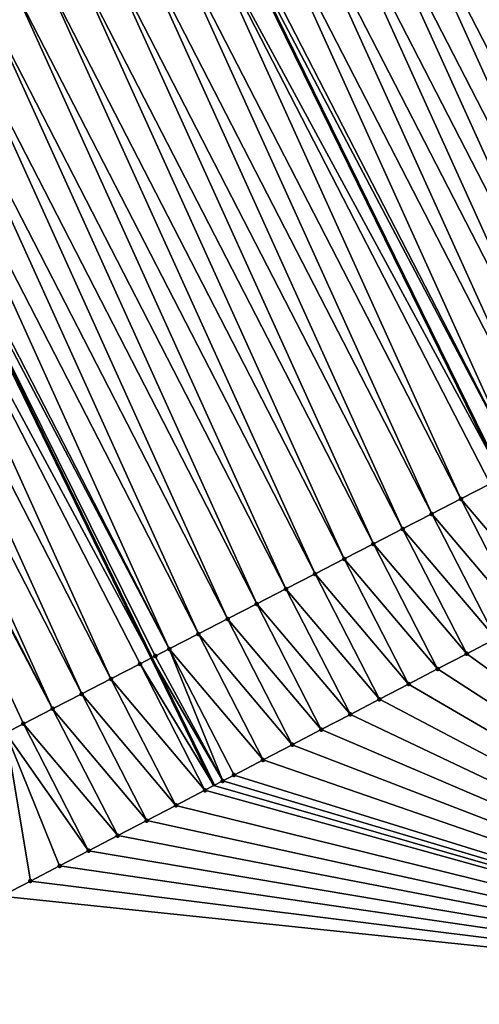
# Model space of a CAD drawing. Header units: feet. Extents: x 2007189 to 2022806, y 818621 to 837694.
# Tile 90 of 256: x 2012985 to 2012999, y 823699 to 823729. Entities that reach past the tile are written whole.
import ezdxf

# ---------------------------------------------------------------- set-up
doc = ezdxf.new("R2010")
doc.units = ezdxf.units.FT
doc.header["$MEASUREMENT"] = 0
for name, color, linetype, lineweight in [('EP_Travel Lane', 172, 'Continuous', 53), ('Road Shots', 141, 'Continuous', 100), ('Road X-Section', 40, 'Continuous', 13), ('STRIPING', 60, 'Continuous', 53)]:
    doc.layers.add(name, color=color, linetype=linetype, lineweight=lineweight)
doc.layers.add('I-77-MM17-21_SB-Surface-Border', color=7, linetype='Continuous')
doc.layers.add('I-77-MM17-21_SB-Surface-TIN', color=7, linetype='Continuous')

msp = doc.modelspace()

# ---------------------------------------------------------------- linework, layer by layer
at = {"layer": 'EP_Travel Lane'}
msp.add_polyline3d([(2012829.489362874, 824031.9299865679, 306.1111298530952), (2012838.399301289, 824014.0228746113, 305.829954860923), (2012847.309340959, 823996.1155591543, 305.5646112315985), (2012856.219068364, 823978.2088712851, 305.2504528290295), (2012865.128908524, 823960.3019568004, 304.953923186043), (2012874.038849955, 823942.3948387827, 304.6732194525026), (2012882.94839286, 823924.4885217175, 304.3302366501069), (2012891.877303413, 823906.5315243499, 304.0212340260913), (2012900.716793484, 823888.5869369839, 303.7326625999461), (2012909.55623577, 823870.6424466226, 303.4364785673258), (2012918.395697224, 823852.697917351, 303.1433658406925), (2012927.235308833, 823834.7530832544, 302.8741197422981), (2012936.074557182, 823816.8089865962, 302.5470951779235), (2012944.91393473, 823798.8646276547, 302.2406424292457), (2012953.753073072, 823780.9207543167, 301.8960991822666), (2012962.592420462, 823762.9764565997, 301.5848300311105), (2012971.43188732, 823745.0319163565, 301.2925853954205), (2012980.152732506, 823727.3079762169, 300.9999143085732), (2012988.926189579, 823709.332260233, 300.7242598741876), (2012990.82502955, 823705.4417746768, 300.6469434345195)], dxfattribs=at)
at = {"layer": 'I-77-MM17-21_SB-Surface-Border', "color": 3, "linetype": 'Continuous', "lineweight": -3}
msp.add_polyline3d([(2013022.219653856, 823681.357989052, 300.5222462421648), (2013012.97166798, 823699.0888907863, 300.8248120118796), (2012984.348638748, 823702.0697261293, 300.2769661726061), (2012983.461658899, 823701.6079175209, 300.2253817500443), (2012983.055959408, 823701.3966797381, 300.2024182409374), (2012976.607232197, 823725.4874771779, 300.813319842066), (2012969.208109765, 823743.8715203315, 301.1797526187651), (2012961.093395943, 823762.1940702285, 301.5197314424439), (2012952.892015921, 823780.4711987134, 301.8676644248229), (2012942.551278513, 823797.6316236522, 302.1294432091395), (2012935.023290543, 823816.2600583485, 302.5164165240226), (2012925.576275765, 823833.8873850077, 302.7895188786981), (2012917.45319422, 823852.2057295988, 303.1190650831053), (2012908.665896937, 823870.1775234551, 303.4120421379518), (2012899.725106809, 823888.0689999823, 303.7111366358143), (2012890.794927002, 823905.9661026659, 304.0051771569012), (2012882.024676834, 823924.0082517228, 304.3080644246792), (2012872.726866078, 823941.7124135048, 304.6591580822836), (2012864.020290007, 823959.7249905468, 304.96186706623), (2012854.907550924, 823977.5266288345, 305.2400893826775), (2012846.282441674, 823995.5818091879, 305.5295638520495), (2012837.358931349, 824013.4818041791, 305.8141409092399), (2012828.48285888, 824031.4065240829, 306.0961324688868)], dxfattribs=at)
at = {"layer": 'I-77-MM17-21_SB-Surface-TIN', "color": 128, "linetype": 'Continuous', "lineweight": -3}
for points in [[(2013007.254725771, 823718.7511916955, 301.197314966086), (2012998.997373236, 823736.9929997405, 301.4317076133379), (2012998.10797642, 823736.5358636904, 301.4137806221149)], [(2013006.365366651, 823718.2939823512, 301.1852103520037), (2012998.10797642, 823736.5358636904, 301.4137806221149), (2012997.218615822, 823736.0786572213, 301.4014476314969)], [(2013006.365366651, 823718.2939823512, 301.1852103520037), (2013007.254725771, 823718.7511916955, 301.197314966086), (2012998.10797642, 823736.5358636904, 301.4137806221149)], [(2013005.475957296, 823717.8368706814, 301.1653466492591), (2012997.218615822, 823736.0786572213, 301.4014476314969), (2012996.329216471, 823735.6215261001, 301.3831290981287)], [(2013005.475957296, 823717.8368706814, 301.1653466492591), (2013006.365366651, 823718.2939823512, 301.1852103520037), (2012997.218615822, 823736.0786572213, 301.4014476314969)], [(2013004.586536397, 823717.3797814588, 301.1436997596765), (2012996.329216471, 823735.6215261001, 301.3831290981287), (2012995.439802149, 823735.1644240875, 301.3624982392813)], [(2013005.475957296, 823717.8368706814, 301.1653466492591), (2012996.329216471, 823735.6215261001, 301.3831290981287), (2013004.586536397, 823717.3797814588, 301.1436997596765)], [(2013003.697112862, 823716.9226973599, 301.1216458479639), (2012995.439802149, 823735.1644240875, 301.3624982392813), (2012994.550367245, 823734.7073620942, 301.3386883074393)], [(2013003.697112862, 823716.9226973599, 301.1216458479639), (2013004.586536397, 823717.3797814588, 301.1436997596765), (2012995.439802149, 823735.1644240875, 301.3624982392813)], [(2013002.807675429, 823716.465640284, 301.0974452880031), (2012994.550367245, 823734.7073620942, 301.3386883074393), (2012993.660932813, 823734.250299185, 301.314951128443)], [(2013002.807675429, 823716.465640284, 301.0974452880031), (2013003.697112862, 823716.9226973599, 301.1216458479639), (2012994.550367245, 823734.7073620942, 301.3386883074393)], [(2013001.918246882, 823716.0085659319, 301.0746171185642), (2012993.660932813, 823734.250299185, 301.314951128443), (2012992.771505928, 823733.7932215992, 301.2923798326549)], [(2013001.918246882, 823716.0085659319, 301.0746171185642), (2013002.807675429, 823716.465640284, 301.0974452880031), (2012993.660932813, 823734.250299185, 301.314951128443)], [(2013001.028847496, 823715.5514348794, 301.056293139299), (2012992.771505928, 823733.7932215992, 301.2923798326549), (2012991.88210034, 823733.3361026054, 301.2730979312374)], [(2013001.028847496, 823715.5514348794, 301.056293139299), (2013001.918246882, 823716.0085659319, 301.0746171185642), (2012992.771505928, 823733.7932215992, 301.2923798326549)], [(2013000.139412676, 823715.0943727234, 301.0324961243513), (2012991.88210034, 823733.3361026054, 301.2730979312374), (2012990.992677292, 823732.879017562, 301.2511190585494)], [(2013000.139412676, 823715.0943727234, 301.0324961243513), (2013001.028847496, 823715.5514348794, 301.056293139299), (2012991.88210034, 823733.3361026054, 301.2730979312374)], [(2012990.103279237, 823732.4218839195, 301.2330008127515), (2012999.634969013, 823714.8351824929, 301.0169306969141), (2012990.815447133, 823732.7879246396, 301.2475086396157)], [(2013000.139412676, 823715.0943727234, 301.0324961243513), (2012990.992677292, 823732.879017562, 301.2511190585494), (2012990.815447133, 823732.7879246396, 301.2475086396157)], [(2013000.139412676, 823715.0943727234, 301.0324961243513), (2012990.815447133, 823732.7879246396, 301.2475086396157), (2012999.634969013, 823714.8351824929, 301.0169306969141)], [(2012998.360497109, 823714.1803377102, 300.9778083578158), (2012990.103279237, 823732.4218839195, 301.2330008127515), (2012989.213855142, 823731.964800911, 301.2108602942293)], [(2012999.249954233, 823714.6373564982, 301.0050504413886), (2012999.634969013, 823714.8351824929, 301.0169306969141), (2012990.103279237, 823732.4218839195, 301.2330008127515)], [(2012998.360497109, 823714.1803377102, 300.9778083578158), (2012999.249954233, 823714.6373564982, 301.0050504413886), (2012990.103279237, 823732.4218839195, 301.2330008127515)], [(2012997.471036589, 823713.7233255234, 300.9500418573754), (2012989.213855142, 823731.964800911, 301.2108602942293), (2012988.32444713, 823731.5076866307, 301.1912039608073)], [(2012997.471036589, 823713.7233255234, 300.9500418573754), (2012998.360497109, 823714.1803377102, 300.9778083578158), (2012989.213855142, 823731.964800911, 301.2108602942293)], [(2012996.581595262, 823713.26627602, 300.9252397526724), (2012988.32444713, 823731.5076866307, 301.1912039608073), (2012987.435048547, 823731.0505540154, 301.1730041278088)], [(2012996.581595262, 823713.26627602, 300.9252397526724), (2012997.471036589, 823713.7233255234, 300.9500418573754), (2012988.32444713, 823731.5076866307, 301.1912039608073)], [(2012995.692177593, 823712.8091805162, 300.904091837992), (2012987.435048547, 823731.0505540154, 301.1730041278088), (2012986.545644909, 823730.593431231, 301.1540233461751)], [(2012995.692177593, 823712.8091805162, 300.904091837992), (2012996.581595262, 823713.26627602, 300.9252397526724), (2012987.435048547, 823731.0505540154, 301.1730041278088)], [(2012994.802768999, 823712.3520673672, 300.8843456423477), (2012986.545644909, 823730.593431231, 301.1540233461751), (2012985.656265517, 823730.1362613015, 301.1387876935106)], [(2012994.802768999, 823712.3520673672, 300.8843456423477), (2012995.692177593, 823712.8091805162, 300.904091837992), (2012986.545644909, 823730.593431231, 301.1540233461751)], [(2012993.913343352, 823711.8949873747, 300.8619655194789), (2012985.656265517, 823730.1362613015, 301.1387876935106), (2012984.766845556, 823729.6791702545, 301.1172857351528)], [(2012993.913343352, 823711.8949873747, 300.8619655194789), (2012994.802768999, 823712.3520673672, 300.8843456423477), (2012985.656265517, 823730.1362613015, 301.1387876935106)], [(2012993.0238864, 823711.4379682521, 300.8347500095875), (2012984.766845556, 823729.6791702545, 301.1172857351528), (2012983.877415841, 823729.2220981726, 301.0942772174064)], [(2012993.0238864, 823711.4379682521, 300.8347500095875), (2012993.913343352, 823711.8949873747, 300.8619655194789), (2012984.766845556, 823729.6791702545, 301.1172857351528)], [(2012992.134436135, 823710.9809361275, 300.8085673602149), (2012983.877415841, 823729.2220981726, 301.0942772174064), (2012982.988006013, 823728.7649874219, 301.0743404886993)], [(2012992.134436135, 823710.9809361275, 300.8085673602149), (2012993.0238864, 823711.4379682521, 300.8347500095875), (2012983.877415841, 823729.2220981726, 301.0942772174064)], [(2012991.245021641, 823710.5238344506, 300.7879098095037), (2012982.988006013, 823728.7649874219, 301.0743404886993), (2012982.09859692, 823728.3078752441, 301.0545171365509)], [(2012991.245021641, 823710.5238344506, 300.7879098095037), (2012992.134436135, 823710.9809361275, 300.8085673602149), (2012982.988006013, 823728.7649874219, 301.0743404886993)], [(2012990.355605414, 823710.0667361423, 300.7669846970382), (2012982.09859692, 823728.3078752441, 301.0545171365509), (2012981.20918264, 823727.8507731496, 301.0338927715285)], [(2012990.355605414, 823710.0667361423, 300.7669846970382), (2012991.245021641, 823710.5238344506, 300.7879098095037), (2012982.09859692, 823728.3078752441, 301.0545171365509)], [(2012989.466162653, 823709.609689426, 300.741961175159), (2012981.20918264, 823727.8507731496, 301.0338927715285), (2012980.319730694, 823727.3937442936, 301.0074504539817)], [(2012989.466162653, 823709.609689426, 300.741961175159), (2012990.355605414, 823710.0667361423, 300.7669846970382), (2012981.20918264, 823727.8507731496, 301.0338927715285)], [(2012979.43019005, 823726.9368878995, 300.9673080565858), (2012988.926189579, 823709.332260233, 300.7242598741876), (2012980.152732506, 823727.3079762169, 300.9999143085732)], [(2012989.466162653, 823709.609689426, 300.741961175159), (2012980.319730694, 823727.3937442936, 301.0074504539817), (2012980.152732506, 823727.3079762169, 300.9999143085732)], [(2012989.038265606, 823709.3898211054, 300.7293114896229), (2012980.152732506, 823727.3079762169, 300.9999143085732), (2012988.926189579, 823709.332260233, 300.7242598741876)], [(2012989.038265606, 823709.3898211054, 300.7293114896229), (2012989.466162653, 823709.609689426, 300.741961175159), (2012980.152732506, 823727.3079762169, 300.9999143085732)], [(2012987.687089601, 823708.6959606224, 300.6629485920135), (2012979.43019005, 823726.9368878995, 300.9673080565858), (2012978.540599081, 823726.4801293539, 300.9193927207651)], [(2012988.576665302, 823709.1527488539, 300.7085057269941), (2012988.926189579, 823709.332260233, 300.7242598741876), (2012979.43019005, 823726.9368878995, 300.9673080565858)], [(2012987.687089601, 823708.6959606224, 300.6629485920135), (2012988.576665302, 823709.1527488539, 300.7085057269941), (2012979.43019005, 823726.9368878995, 300.9673080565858)], [(2012986.797451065, 823708.2392945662, 300.6076860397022), (2012978.540599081, 823726.4801293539, 300.9193927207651), (2012977.651000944, 823726.0233847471, 300.8703700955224)], [(2012986.797451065, 823708.2392945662, 300.6076860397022), (2012987.687089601, 823708.6959606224, 300.6629485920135), (2012978.540599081, 823726.4801293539, 300.9193927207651)], [(2012985.907830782, 823707.782593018, 300.5552429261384), (2012977.651000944, 823726.0233847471, 300.8703700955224), (2012976.761404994, 823725.5666358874, 300.8216853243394)], [(2012985.907830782, 823707.782593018, 300.5552429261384), (2012986.797451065, 823708.2392945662, 300.6076860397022), (2012977.651000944, 823726.0233847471, 300.8703700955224)], [(2012985.907830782, 823707.782593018, 300.5552429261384), (2012976.761404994, 823725.5666358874, 300.8216853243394), (2012976.607232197, 823725.4874771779, 300.813319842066)], [(2012984.480333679, 823707.0497855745, 300.4696957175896), (2012985.018206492, 823707.3258992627, 300.5021807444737), (2012976.607232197, 823725.4874771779, 300.813319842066)], [(2012985.018206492, 823707.3258992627, 300.5021807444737), (2012985.907830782, 823707.782593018, 300.5552429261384), (2012976.607232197, 823725.4874771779, 300.813319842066)], [(2013001.199381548, 823710.8476837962, 300.9427775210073), (2012999.249954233, 823714.6373564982, 301.0050504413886), (2012998.360497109, 823714.1803377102, 300.9778083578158)], [(2013000.312552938, 823710.3855851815, 300.9165531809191), (2012998.360497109, 823714.1803377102, 300.9778083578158), (2012997.471036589, 823713.7233255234, 300.9500418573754)], [(2013000.312552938, 823710.3855851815, 300.9165531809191), (2013001.199381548, 823710.8476837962, 300.9427775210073), (2012998.360497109, 823714.1803377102, 300.9778083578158)], [(2012999.425688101, 823709.9235560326, 300.8842542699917), (2012997.471036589, 823713.7233255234, 300.9500418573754), (2012996.581595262, 823713.26627602, 300.9252397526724)], [(2012999.425688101, 823709.9235560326, 300.8842542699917), (2013000.312552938, 823710.3855851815, 300.9165531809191), (2012997.471036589, 823713.7233255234, 300.9500418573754)], [(2012998.538866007, 823709.4614449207, 300.8591227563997), (2012996.581595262, 823713.26627602, 300.9252397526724), (2012995.692177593, 823712.8091805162, 300.904091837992)], [(2012998.538866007, 823709.4614449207, 300.8591227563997), (2012999.425688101, 823709.9235560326, 300.8842542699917), (2012996.581595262, 823713.26627602, 300.9252397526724)], [(2012997.652055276, 823708.9993120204, 300.8358965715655), (2012995.692177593, 823712.8091805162, 300.904091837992), (2012994.802768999, 823712.3520673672, 300.8843456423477)], [(2012997.652055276, 823708.9993120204, 300.8358965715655), (2012998.538866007, 823709.4614449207, 300.8591227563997), (2012995.692177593, 823712.8091805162, 300.904091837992)], [(2012996.765257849, 823708.5371536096, 300.8149011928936), (2012994.802768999, 823712.3520673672, 300.8843456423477), (2012993.913343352, 823711.8949873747, 300.8619655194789)], [(2012996.765257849, 823708.5371536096, 300.8149011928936), (2012997.652055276, 823708.9993120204, 300.8358965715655), (2012994.802768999, 823712.3520673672, 300.8843456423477)], [(2012995.878438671, 823708.075036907, 300.7902585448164), (2012993.913343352, 823711.8949873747, 300.8619655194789), (2012993.0238864, 823711.4379682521, 300.8347500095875)], [(2012995.878438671, 823708.075036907, 300.7902585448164), (2012996.765257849, 823708.5371536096, 300.8149011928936), (2012993.913343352, 823711.8949873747, 300.8619655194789)], [(2012994.991613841, 823707.6129310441, 300.7646680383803), (2012993.0238864, 823711.4379682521, 300.8347500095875), (2012992.134436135, 823710.9809361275, 300.8085673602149)], [(2012994.991613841, 823707.6129310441, 300.7646680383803), (2012995.878438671, 823708.075036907, 300.7902585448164), (2012993.0238864, 823711.4379682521, 300.8347500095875)], [(2012994.10477874, 823707.1508448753, 300.7373553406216), (2012992.134436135, 823710.9809361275, 300.8085673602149), (2012991.245021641, 823710.5238344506, 300.7879098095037)], [(2012994.10477874, 823707.1508448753, 300.7373553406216), (2012994.991613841, 823707.6129310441, 300.7646680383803), (2012992.134436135, 823710.9809361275, 300.8085673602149)], [(2012993.217979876, 823706.6886892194, 300.7161190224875), (2012991.245021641, 823710.5238344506, 300.7879098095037), (2012990.355605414, 823710.0667361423, 300.7669846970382)], [(2012993.217979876, 823706.6886892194, 300.7161190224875), (2012994.10477874, 823707.1508448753, 300.7373553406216), (2012991.245021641, 823710.5238344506, 300.7879098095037)], [(2012992.331165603, 823706.2265631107, 300.6922989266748), (2012990.355605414, 823710.0667361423, 300.7669846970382), (2012989.466162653, 823709.609689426, 300.741961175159)], [(2012992.331165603, 823706.2265631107, 300.6922989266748), (2012993.217979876, 823706.6886892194, 300.7161190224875), (2012990.355605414, 823710.0667361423, 300.7669846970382)], [(2013012.97166798, 823699.0888907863, 300.8248120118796), (2012999.425688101, 823709.9235560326, 300.8842542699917), (2012998.538866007, 823709.4614449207, 300.8591227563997)], [(2012991.098099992, 823705.5839980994, 300.6594893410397), (2012989.466162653, 823709.609689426, 300.741961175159), (2012989.038265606, 823709.3898211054, 300.7293114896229)], [(2012991.098099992, 823705.5839980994, 300.6594893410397), (2012991.444360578, 823705.7644192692, 300.6700295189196), (2012989.466162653, 823709.609689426, 300.741961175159)], [(2012991.444360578, 823705.7644192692, 300.6700295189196), (2012992.331165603, 823706.2265631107, 300.6922989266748), (2012989.466162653, 823709.609689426, 300.741961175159)], [(2012988.576665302, 823709.1527488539, 300.7085057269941), (2012990.82502955, 823705.4417746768, 300.6469434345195), (2012988.926189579, 823709.332260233, 300.7242598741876)], [(2012991.098099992, 823705.5839980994, 300.6594893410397), (2012989.038265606, 823709.3898211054, 300.7293114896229), (2012988.926189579, 823709.332260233, 300.7242598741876)], [(2012991.098099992, 823705.5839980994, 300.6594893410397), (2012988.926189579, 823709.332260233, 300.7242598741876), (2012990.82502955, 823705.4417746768, 300.6469434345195)], [(2013012.97166798, 823699.0888907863, 300.8248120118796), (2012998.538866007, 823709.4614449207, 300.8591227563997), (2012997.652055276, 823708.9993120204, 300.8358965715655)], [(2012990.557477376, 823705.3024253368, 300.6346510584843), (2012988.576665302, 823709.1527488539, 300.7085057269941), (2012987.687089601, 823708.6959606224, 300.6629485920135)], [(2012990.557477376, 823705.3024253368, 300.6346510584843), (2012990.82502955, 823705.4417746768, 300.6469434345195), (2012988.576665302, 823709.1527488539, 300.7085057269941)], [(2013012.97166798, 823699.0888907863, 300.8248120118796), (2012997.652055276, 823708.9993120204, 300.8358965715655), (2012996.765257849, 823708.5371536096, 300.8149011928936)], [(2012989.670571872, 823704.8404741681, 300.5955330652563), (2012987.687089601, 823708.6959606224, 300.6629485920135), (2012986.797451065, 823708.2392945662, 300.6076860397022)], [(2012989.670571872, 823704.8404741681, 300.5955330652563), (2012990.557477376, 823705.3024253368, 300.6346510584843), (2012987.687089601, 823708.6959606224, 300.6629485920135)], [(2013012.97166798, 823699.0888907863, 300.8248120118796), (2012996.765257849, 823708.5371536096, 300.8149011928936), (2012995.878438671, 823708.075036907, 300.7902585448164)], [(2012988.783590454, 823704.3786685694, 300.5436854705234), (2012986.797451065, 823708.2392945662, 300.6076860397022), (2012985.907830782, 823707.782593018, 300.5552429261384)], [(2012988.783590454, 823704.3786685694, 300.5436854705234), (2012989.670571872, 823704.8404741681, 300.5955330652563), (2012986.797451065, 823708.2392945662, 300.6076860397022)], [(2013012.97166798, 823699.0888907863, 300.8248120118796), (2012995.878438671, 823708.075036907, 300.7902585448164), (2012994.991613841, 823707.6129310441, 300.7646680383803)], [(2012987.896631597, 823703.9168197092, 300.4956209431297), (2012985.907830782, 823707.782593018, 300.5552429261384), (2012985.018206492, 823707.3258992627, 300.5021807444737)], [(2012987.896631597, 823703.9168197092, 300.4956209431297), (2012988.783590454, 823704.3786685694, 300.5436854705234), (2012985.907830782, 823707.782593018, 300.5552429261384)], [(2013012.97166798, 823699.0888907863, 300.8248120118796), (2012994.991613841, 823707.6129310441, 300.7646680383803), (2012994.10477874, 823707.1508448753, 300.7373553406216)], [(2012987.009646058, 823703.4550220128, 300.4430823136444), (2012985.018206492, 823707.3258992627, 300.5021807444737), (2012984.480333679, 823707.0497855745, 300.4696957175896)], [(2012987.009646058, 823703.4550220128, 300.4430823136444), (2012987.896631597, 823703.9168197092, 300.4956209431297), (2012985.018206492, 823707.3258992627, 300.5021807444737)], [(2013012.97166798, 823699.0888907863, 300.8248120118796), (2012994.10477874, 823707.1508448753, 300.7373553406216), (2012993.217979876, 823706.6886892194, 300.7161190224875)], [(2012984.348638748, 823702.0697261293, 300.2769661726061), (2012985.235639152, 823702.5314953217, 300.3319973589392), (2012984.480333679, 823707.0497855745, 300.4696957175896)], [(2012985.235639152, 823702.5314953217, 300.3319973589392), (2012986.122652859, 823702.9932390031, 300.3892593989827), (2012984.480333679, 823707.0497855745, 300.4696957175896)], [(2012986.122652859, 823702.9932390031, 300.3892593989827), (2012987.009646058, 823703.4550220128, 300.4430823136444), (2012984.480333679, 823707.0497855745, 300.4696957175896)], [(2013012.97166798, 823699.0888907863, 300.8248120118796), (2012993.217979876, 823706.6886892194, 300.7161190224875), (2012992.331165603, 823706.2265631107, 300.6922989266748)], [(2013012.97166798, 823699.0888907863, 300.8248120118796), (2012992.331165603, 823706.2265631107, 300.6922989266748), (2012991.444360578, 823705.7644192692, 300.6700295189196)], [(2013012.97166798, 823699.0888907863, 300.8248120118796), (2012991.444360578, 823705.7644192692, 300.6700295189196), (2012991.098099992, 823705.5839980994, 300.6594893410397)], [(2013012.97166798, 823699.0888907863, 300.8248120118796), (2012990.82502955, 823705.4417746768, 300.6469434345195), (2012990.557477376, 823705.3024253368, 300.6346510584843)], [(2013012.97166798, 823699.0888907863, 300.8248120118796), (2012991.098099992, 823705.5839980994, 300.6594893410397), (2012990.82502955, 823705.4417746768, 300.6469434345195)], [(2013012.97166798, 823699.0888907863, 300.8248120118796), (2012990.557477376, 823705.3024253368, 300.6346510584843), (2012989.670571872, 823704.8404741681, 300.5955330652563)], [(2013012.97166798, 823699.0888907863, 300.8248120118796), (2012989.670571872, 823704.8404741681, 300.5955330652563), (2012988.783590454, 823704.3786685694, 300.5436854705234)], [(2013012.97166798, 823699.0888907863, 300.8248120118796), (2012988.783590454, 823704.3786685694, 300.5436854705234), (2012987.896631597, 823703.9168197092, 300.4956209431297)], [(2013012.97166798, 823699.0888907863, 300.8248120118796), (2012987.896631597, 823703.9168197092, 300.4956209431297), (2012987.009646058, 823703.4550220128, 300.4430823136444)], [(2013012.97166798, 823699.0888907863, 300.8248120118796), (2012987.009646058, 823703.4550220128, 300.4430823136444), (2012986.122652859, 823702.9932390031, 300.3892593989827)], [(2013012.97166798, 823699.0888907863, 300.8248120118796), (2012986.122652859, 823702.9932390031, 300.3892593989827), (2012985.235639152, 823702.5314953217, 300.3319973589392)], [(2013012.97166798, 823699.0888907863, 300.8248120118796), (2012985.235639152, 823702.5314953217, 300.3319973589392), (2012984.348638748, 823702.0697261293, 300.2769661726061)]]:
    msp.add_3dface(points, dxfattribs=at)
at = {"layer": 'Road Shots', "lineweight": 100}
for p in [(2012998.360497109, 823714.1803377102, 300.9778083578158), (2012997.471036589, 823713.7233255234, 300.9500418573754), (2012996.581595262, 823713.26627602, 300.9252397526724), (2012995.692177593, 823712.8091805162, 300.904091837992), (2012994.802768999, 823712.3520673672, 300.8843456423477), (2012993.913343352, 823711.8949873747, 300.8619655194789), (2012993.0238864, 823711.4379682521, 300.8347500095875), (2012992.134436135, 823710.9809361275, 300.8085673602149), (2012991.245021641, 823710.5238344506, 300.7879098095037), (2012990.355605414, 823710.0667361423, 300.7669846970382), (2012989.466162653, 823709.609689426, 300.741961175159), (2012989.038265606, 823709.3898211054, 300.7293114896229), (2012998.538866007, 823709.4614449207, 300.8591227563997), (2012988.576665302, 823709.1527488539, 300.7085057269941), (2012997.652055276, 823708.9993120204, 300.8358965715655), (2012987.687089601, 823708.6959606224, 300.6629485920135), (2012996.765257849, 823708.5371536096, 300.8149011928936), (2012986.797451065, 823708.2392945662, 300.6076860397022), (2012995.878438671, 823708.075036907, 300.7902585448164), (2012985.907830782, 823707.782593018, 300.5552429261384), (2012994.991613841, 823707.6129310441, 300.7646680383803), (2012985.018206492, 823707.3258992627, 300.5021807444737), (2012994.10477874, 823707.1508448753, 300.7373553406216), (2012993.217979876, 823706.6886892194, 300.7161190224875), (2012992.331165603, 823706.2265631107, 300.6922989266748), (2012991.444360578, 823705.7644192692, 300.6700295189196), (2012991.098099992, 823705.5839980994, 300.6594893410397), (2012990.557477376, 823705.3024253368, 300.6346510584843), (2012989.670571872, 823704.8404741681, 300.5955330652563), (2012988.783590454, 823704.3786685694, 300.5436854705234), (2012987.896631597, 823703.9168197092, 300.4956209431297), (2012987.009646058, 823703.4550220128, 300.4430823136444), (2012986.122652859, 823702.9932390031, 300.3892593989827), (2012985.235639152, 823702.5314953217, 300.3319973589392)]:
    msp.add_point(p, dxfattribs=at)
at = {"layer": 'Road X-Section', "extrusion": (-0.4573159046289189, 0.8891916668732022, 0.0141542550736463), "elevation": -188112.1210890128, "flags": 128}
msp.add_lwpolyline([(-2166899.031143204, 2964.610082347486), (-2166898.031143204, 2964.65323218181), (-2166897.031143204, 2964.694622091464), (-2166896.031143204, 2964.733585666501), (-2166895.031143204, 2964.76134930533), (-2166894.031143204, 2964.809493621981), (-2166893.031143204, 2964.820856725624), (-2166892.935645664, 2964.820992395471), (-2166892.613836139, 2964.818740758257), (-2166892.031143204, 2964.808357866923), (-2166891.031143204, 2964.787455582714), (-2166890.031143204, 2964.76599423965), (-2166889.031143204, 2964.749415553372), (-2166888.031143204, 2964.731873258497), (-2166887.031143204, 2964.714654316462), (-2166886.031143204, 2964.694240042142), (-2166885.031143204, 2964.673067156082), (-2166884.031143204, 2964.654877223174), (-2166883.031143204, 2964.637871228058), (-2166882.031143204, 2964.617949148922), (-2166881.031143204, 2964.599174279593), (-2166880.031143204, 2964.572424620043), (-2166879.031143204, 2964.54517699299), (-2166878.031143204, 2964.523780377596), (-2166877.031143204, 2964.504979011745), (-2166876.031143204, 2964.492098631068), (-2166875.031143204, 2964.472460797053), (-2166874.031143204, 2964.45239242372), (-2166873.031143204, 2964.43756601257), (-2166872.031143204, 2964.424345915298), (-2166871.031143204, 2964.407552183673), (-2166870.220312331, 2964.386354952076), (-2166870.031143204, 2964.380387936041), (-2166869.031143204, 2964.359222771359), (-2166868.031143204, 2964.33916384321), (-2166867.031143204, 2964.315606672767), (-2166866.031143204, 2964.297677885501), (-2166865.031143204, 2964.285343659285), (-2166864.031143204, 2964.267023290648), (-2166863.031143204, 2964.246390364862), (-2166862.031143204, 2964.222578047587), (-2166861.031143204, 2964.198838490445), (-2166860.031143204, 2964.176264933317), (-2166859.031143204, 2964.156981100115), (-2166858.031143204, 2964.135000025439), (-2166857.031143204, 2964.116879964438), (-2166856.031143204, 2964.094737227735), (-2166855.031143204, 2964.075078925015), (-2166854.031143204, 2964.056877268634), (-2166853.031143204, 2964.03789458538), (-2166852.031143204, 2964.022657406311), (-2166851.031143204, 2964.001153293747), (-2166850.031143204, 2963.97814247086), (-2166849.031143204, 2963.958203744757), (-2166848.031143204, 2963.938378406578), (-2166847.031143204, 2963.917751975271), (-2166846.031143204, 2963.891307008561), (-2166845.031143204, 2963.851160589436), (-2166844.031143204, 2963.803240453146), (-2166843.031143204, 2963.754212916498), (-2166842.031143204, 2963.705523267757), (-2166841.857836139, 2963.697156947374)], dxfattribs=at)
at = {"layer": 'Road X-Section', "extrusion": (-0.457315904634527, 0.8891916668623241, 0.01415425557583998), "elevation": -188132.1211091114, "flags": 128}
msp.add_lwpolyline([(-2166899.031141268, 2964.628901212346), (-2166898.031141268, 2964.670576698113), (-2166897.031141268, 2964.712823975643), (-2166896.031141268, 2964.746214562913), (-2166895.031141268, 2964.780606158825), (-2166894.031141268, 2964.821950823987), (-2166893.031141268, 2964.824798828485), (-2166892.830061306, 2964.82622253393), (-2166892.677775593, 2964.824905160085), (-2166892.031141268, 2964.810015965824), (-2166891.031141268, 2964.783157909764), (-2166890.031141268, 2964.761063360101), (-2166889.031141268, 2964.745331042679), (-2166888.031141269, 2964.726868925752), (-2166887.031141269, 2964.708411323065), (-2166886.031141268, 2964.688237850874), (-2166885.031141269, 2964.668232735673), (-2166884.031141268, 2964.64809907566), (-2166883.031141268, 2964.631016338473), (-2166882.031141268, 2964.611632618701), (-2166881.031141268, 2964.591902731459), (-2166880.031141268, 2964.562360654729), (-2166879.031141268, 2964.53795624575), (-2166878.031141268, 2964.516442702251), (-2166877.031141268, 2964.499846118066), (-2166876.031141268, 2964.485957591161), (-2166875.031141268, 2964.468037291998), (-2166874.031141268, 2964.451085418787), (-2166873.031141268, 2964.436752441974), (-2166872.031141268, 2964.422518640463), (-2166871.031141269, 2964.404954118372), (-2166870.031141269, 2964.367586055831), (-2166869.031141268, 2964.375355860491), (-2166868.031141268, 2964.378620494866), (-2166867.031141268, 2964.371033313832), (-2166866.031141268, 2964.364398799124), (-2166865.031141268, 2964.352292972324), (-2166864.031141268, 2964.332427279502), (-2166863.031141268, 2964.310778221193), (-2166862.031141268, 2964.288722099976), (-2166861.031141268, 2964.264519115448), (-2166860.031141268, 2964.241688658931), (-2166859.031141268, 2964.223362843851), (-2166858.031141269, 2964.199563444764), (-2166857.031141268, 2964.172115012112), (-2166856.031141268, 2964.144870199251), (-2166855.031141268, 2964.117100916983), (-2166854.031141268, 2964.092296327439), (-2166853.031141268, 2964.071146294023), (-2166852.031141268, 2964.051398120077), (-2166851.031141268, 2964.029015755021), (-2166850.031141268, 2964.0017975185), (-2166849.031141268, 2963.975612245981), (-2166848.031141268, 2963.954952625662), (-2166847.031141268, 2963.934025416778), (-2166846.031141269, 2963.908999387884), (-2166845.550061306, 2963.896348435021), (-2166845.031141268, 2963.875540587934), (-2166844.031141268, 2963.82997888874), (-2166843.031141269, 2963.774710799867), (-2166842.031141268, 2963.722262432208), (-2166841.031141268, 2963.669194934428), (-2166840.426537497, 2963.63670665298)], dxfattribs=at)
at = {"layer": 'Road X-Section', "extrusion": (-0.4623600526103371, 0.8865984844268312, 0.01289609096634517), "elevation": -200426.6703028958, "flags": 128}
msp.add_lwpolyline([(-2165800.903322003, 2886.192846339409), (-2165799.903322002, 2886.233792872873), (-2165798.903322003, 2886.277587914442), (-2165797.903322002, 2886.322296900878), (-2165796.903322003, 2886.368856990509), (-2165795.903322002, 2886.412325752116), (-2165794.903322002, 2886.454260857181), (-2165793.903322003, 2886.486995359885), (-2165792.903322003, 2886.522971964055), (-2165792.048209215, 2886.562693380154), (-2165791.903322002, 2886.561610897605), (-2165790.903322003, 2886.561428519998), (-2165790.550971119, 2886.560904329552), (-2165789.903322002, 2886.545844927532), (-2165788.903322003, 2886.520237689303), (-2165787.903322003, 2886.501234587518), (-2165786.903322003, 2886.4844054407), (-2165785.903322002, 2886.463785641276), (-2165784.903322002, 2886.445879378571), (-2165783.903322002, 2886.426258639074), (-2165782.903322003, 2886.406165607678), (-2165781.903322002, 2886.385139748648), (-2165780.903322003, 2886.367740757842), (-2165779.903322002, 2886.350113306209), (-2165778.903322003, 2886.328996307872), (-2165777.903322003, 2886.298672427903), (-2165776.903322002, 2886.273066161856), (-2165775.903322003, 2886.25229108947), (-2165774.903322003, 2886.235421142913), (-2165773.903322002, 2886.223376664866), (-2165772.903322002, 2886.202949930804), (-2165771.903322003, 2886.186794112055), (-2165770.903322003, 2886.171117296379), (-2165769.903322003, 2886.156412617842), (-2165768.903322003, 2886.13701088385), (-2165767.903322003, 2886.106179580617), (-2165766.903322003, 2886.118050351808), (-2165765.903322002, 2886.117636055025), (-2165764.903322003, 2886.104326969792), (-2165763.903322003, 2886.100157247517), (-2165762.903322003, 2886.088079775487), (-2165761.903322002, 2886.067250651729), (-2165760.903322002, 2886.045981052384), (-2165759.903322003, 2886.02410228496), (-2165758.903322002, 2885.999937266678), (-2165757.903322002, 2885.977852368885), (-2165756.903322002, 2885.959236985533), (-2165755.903322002, 2885.933871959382), (-2165754.903322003, 2885.903335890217), (-2165753.903322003, 2885.877109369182), (-2165752.903322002, 2885.844807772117), (-2165751.903322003, 2885.81967416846), (-2165750.903322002, 2885.796446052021), (-2165749.903322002, 2885.77544892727), (-2165748.903322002, 2885.750804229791), (-2165747.903322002, 2885.725211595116), (-2165746.903322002, 2885.6978966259), (-2165745.903322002, 2885.676658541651), (-2165744.903322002, 2885.652836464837), (-2165743.903322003, 2885.630565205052), (-2165743.512875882, 2885.620024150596), (-2165742.903322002, 2885.595183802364), (-2165741.903322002, 2885.556062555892), (-2165740.903322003, 2885.504210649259), (-2165739.903322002, 2885.45614212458), (-2165738.903322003, 2885.403599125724), (-2165737.903322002, 2885.349771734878), (-2165736.903322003, 2885.292504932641), (-2165735.903322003, 2885.237469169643), (-2165734.903322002, 2885.18588045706), (-2165734.445923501, 2885.162915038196)], dxfattribs=at)
at = {"layer": 'STRIPING'}
msp.add_polyline3d([(2012848.939571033, 824019.5042598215, 306.0115374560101), (2012857.850796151, 824001.5974445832, 305.7533920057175), (2012866.76174222, 823983.6911900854, 305.4516349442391), (2012875.672710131, 823965.7848916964, 305.15329533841), (2012884.583819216, 823947.8783096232, 304.8770146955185), (2012893.494585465, 823929.9724164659, 304.5471646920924), (2012902.415490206, 823912.035655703, 304.233839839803), (2012911.263217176, 823894.0955166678, 303.9363255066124), (2012920.110940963, 823876.1553840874, 303.638298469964), (2012928.958635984, 823858.2153098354, 303.335713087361), (2012937.806467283, 823840.2749592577, 303.0547741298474), (2012946.654180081, 823822.3348489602, 302.7550071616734), (2012955.501853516, 823804.3948184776, 302.4489959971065), (2012964.349496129, 823786.4548504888, 302.1380628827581), (2012973.197205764, 823768.5147466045, 301.837793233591), (2012982.044938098, 823750.5745966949, 301.5411437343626), (2012990.815447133, 823732.7879246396, 301.2475086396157), (2012999.634969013, 823714.8351824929, 301.0169306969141), (2013001.513486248, 823711.0113317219, 300.9535918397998)], dxfattribs=at)

doc.saveas('drawing.dxf')
